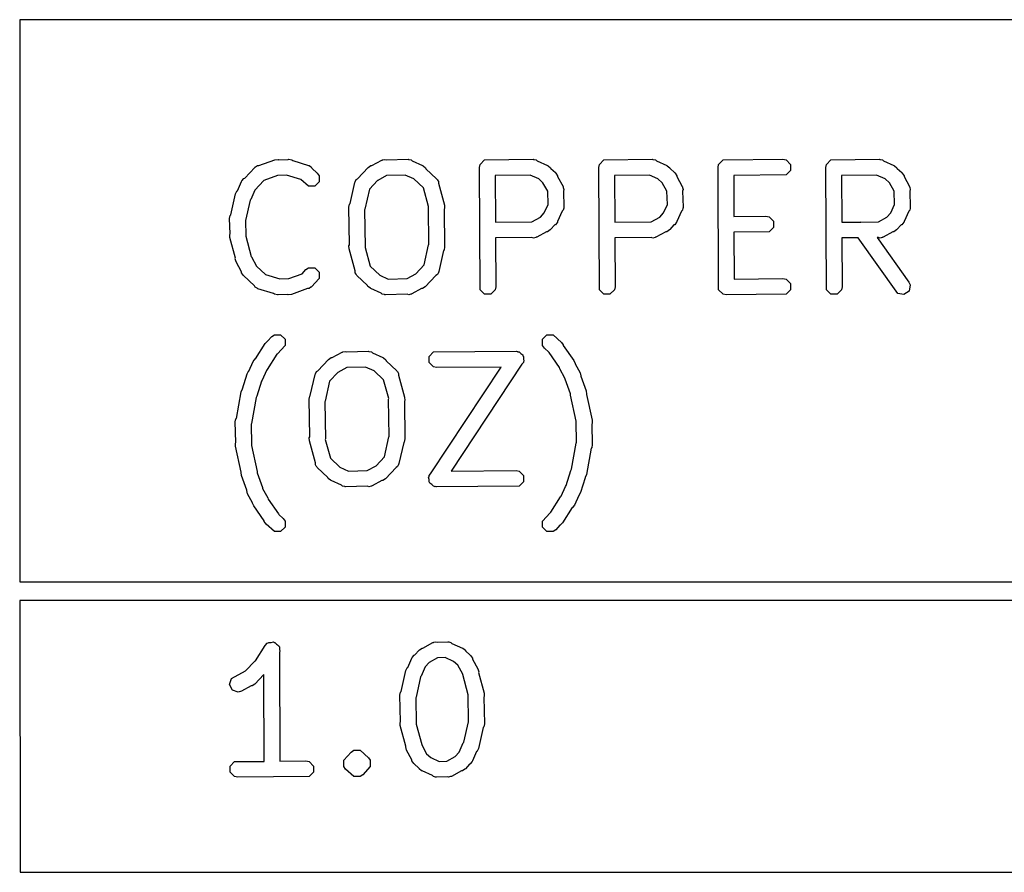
# Model space of a CAD drawing. Extents: x 138 to 258, y -115 to -93.
# Tile 26 of 44: x 179 to 185, y -109 to -103. Entities that reach past the tile are written whole.
import ezdxf

# ---------------------------------------------------------------- set-up
doc = ezdxf.new("R2010")
doc.units = 0
doc.layers.add('BLACK', color=7, linetype='CONTINUOUS')

msp = doc.modelspace()

# ---------------------------------------------------------------- linework, layer by layer
at = {"layer": 'BLACK', "linetype": 'CONTINUOUS'}
for p, q in [((191.936603, -103.161291), (178.722303, -103.162096)), ((178.722303, -103.162096), (178.723859, -106.849178)), ((180.269276, -104.126572), (180.281397, -104.118474)), ((180.281397, -104.118474), (180.291386, -104.118473)), ((180.291386, -104.118473), (180.396702, -104.079897)), ((180.396702, -104.079897), (180.417351, -104.077294)), ((180.417351, -104.077294), (180.422677, -104.079957)), ((180.422677, -104.079957), (180.484235, -104.077324)), ((180.484235, -104.077324), (180.484296, -104.077294)), ((180.484296, -104.077294), (180.484376, -104.077318)), ((180.484376, -104.077318), (180.488077, -104.07716)), ((180.488077, -104.07716), (180.508489, -104.08122)), ((180.508489, -104.08122), (180.51329, -104.086021)), ((180.51329, -104.086021), (180.616704, -104.11715)), ((180.616704, -104.11715), (180.619026, -104.118473)), ((180.619026, -104.118473), (180.62025, -104.118474)), ((180.62025, -104.118474), (180.622397, -104.120395)), ((180.622397, -104.120395), (180.634785, -104.127457)), ((181.00916, -104.130036), (181.026464, -104.118473)), ((181.026464, -104.118473), (181.032642, -104.118473)), ((181.032642, -104.118473), (181.09753, -104.082791)), ((181.09753, -104.082791), (181.100106, -104.082085)), ((181.100106, -104.082085), (181.100972, -104.08122)), ((181.100972, -104.08122), (181.103486, -104.081159)), ((181.103486, -104.081159), (181.117603, -104.077294)), ((181.117603, -104.077294), (181.127474, -104.080584)), ((181.127474, -104.080584), (181.270397, -104.07716)), ((181.270397, -104.07716), (181.273016, -104.077681)), ((181.273016, -104.077681), (181.274178, -104.077294)), ((181.274178, -104.077294), (181.276619, -104.078397)), ((181.276619, -104.078397), (181.290809, -104.08122)), ((181.290809, -104.08122), (181.297362, -104.087773)), ((181.297362, -104.087773), (181.365282, -104.118473)), ((181.365282, -104.118473), (181.365317, -104.118473)), ((181.365317, -104.118473), (181.365349, -104.118503)), ((181.365349, -104.118503), (181.368758, -104.120044)), ((181.368758, -104.120044), (181.385199, -104.132804)), ((181.738603, -104.1305), (181.742663, -104.110088)), ((181.742663, -104.110088), (181.771531, -104.08122)), ((181.771531, -104.08122), (182.08997, -104.07716)), ((182.08997, -104.07716), (182.092589, -104.077681)), ((182.092589, -104.077681), (182.093751, -104.077294)), ((182.093751, -104.077294), (182.096192, -104.078397)), ((182.096192, -104.078397), (182.110382, -104.08122)), ((182.110382, -104.08122), (182.116935, -104.087773)), ((182.116935, -104.087773), (182.184857, -104.118473)), ((182.184857, -104.118473), (182.18489, -104.118474)), ((182.18489, -104.118474), (182.184923, -104.118503)), ((182.184923, -104.118503), (182.188331, -104.120044)), ((182.188331, -104.120044), (182.204772, -104.132804)), ((182.520923, -104.1305), (182.524983, -104.110088)), ((182.524983, -104.110088), (182.553851, -104.08122)), ((182.553851, -104.08122), (182.87229, -104.07716)), ((182.87229, -104.07716), (182.874909, -104.077681)), ((182.874909, -104.077681), (182.876071, -104.077294)), ((182.876071, -104.077294), (182.878512, -104.078397)), ((182.878512, -104.078397), (182.892702, -104.08122)), ((182.892702, -104.08122), (182.899255, -104.087773)), ((182.899255, -104.087773), (182.967177, -104.118473)), ((182.967177, -104.118473), (182.96721, -104.118474)), ((182.96721, -104.118474), (182.967243, -104.118503)), ((182.967243, -104.118503), (182.970651, -104.120044)), ((182.970651, -104.120044), (182.987092, -104.132804)), ((183.303243, -104.1305), (183.307303, -104.110088)), ((183.307303, -104.110088), (183.336171, -104.08122)), ((183.336171, -104.08122), (183.729117, -104.07716)), ((183.729117, -104.07716), (183.749529, -104.08122)), ((183.749529, -104.08122), (183.778397, -104.110088)), ((183.778397, -104.110088), (183.778397, -104.150912)), ((184.011056, -104.1305), (184.015116, -104.110088)), ((184.015116, -104.110088), (184.043984, -104.08122)), ((184.043984, -104.08122), (184.362423, -104.07716)), ((184.362423, -104.07716), (184.365042, -104.077681)), ((184.365042, -104.077681), (184.366204, -104.077294)), ((184.366204, -104.077294), (184.368645, -104.078397)), ((184.368645, -104.078397), (184.382835, -104.08122)), ((184.382835, -104.08122), (184.389388, -104.087773)), ((184.389388, -104.087773), (184.45731, -104.118473)), ((184.45731, -104.118473), (184.457343, -104.118474)), ((184.457343, -104.118474), (184.457376, -104.118503)), ((184.457376, -104.118503), (184.460784, -104.120044)), ((184.460784, -104.120044), (184.477225, -104.132804)), ((180.198622, -104.199875), (180.264093, -104.130036)), ((180.264093, -104.130036), (180.266314, -104.128551)), ((180.266314, -104.128551), (180.266862, -104.127457)), ((180.266862, -104.127457), (180.269276, -104.126572)), ((180.41314, -104.183754), (180.324938, -104.216062)), ((180.41357, -104.18384), (180.41314, -104.183754)), ((180.471999, -104.18134), (180.41357, -104.18384)), ((180.567167, -104.209986), (180.471999, -104.18134)), ((180.634785, -104.127457), (180.638424, -104.134736)), ((180.638424, -104.134736), (180.674807, -104.16729)), ((180.674807, -104.16729), (180.68637, -104.184595)), ((180.68637, -104.184595), (180.686369, -104.22542)), ((180.939135, -104.20473), (181.00916, -104.130036)), ((181.128547, -104.183668), (181.070731, -104.215462)), ((181.252072, -104.180708), (181.128547, -104.183668)), ((181.307495, -104.205759), (181.252072, -104.180708)), ((181.385199, -104.132804), (181.387287, -104.13907)), ((181.387287, -104.13907), (181.457127, -104.204543)), ((181.742663, -104.933232), (181.738603, -104.1305)), ((182.07071, -104.180285), (181.841592, -104.183206)), ((181.841592, -104.183206), (181.843144, -104.490093)), ((182.127096, -104.205772), (182.07071, -104.180285)), ((182.204772, -104.132804), (182.206415, -104.137734)), ((182.206415, -104.137734), (182.236496, -104.16465)), ((182.236496, -104.16465), (182.236679, -104.164711)), ((182.236679, -104.164711), (182.236789, -104.164912)), ((182.236789, -104.164912), (182.239447, -104.16729)), ((182.239447, -104.16729), (182.25101, -104.184595)), ((182.25101, -104.184595), (182.251009, -104.190771)), ((182.524983, -104.933232), (182.520923, -104.1305)), ((182.85303, -104.180285), (182.623912, -104.183206)), ((182.623912, -104.183206), (182.625464, -104.490093)), ((182.909416, -104.205772), (182.85303, -104.180285)), ((182.987092, -104.132804), (182.988735, -104.137734)), ((182.988735, -104.137734), (183.018816, -104.16465)), ((183.018816, -104.16465), (183.018999, -104.164711)), ((183.018999, -104.164711), (183.019109, -104.164912)), ((183.019109, -104.164912), (183.021767, -104.16729)), ((183.021767, -104.16729), (183.03333, -104.184595)), ((183.03333, -104.184595), (183.033329, -104.190771)), ((183.307303, -104.933232), (183.303243, -104.1305)), ((183.749529, -104.17978), (183.406233, -104.183327)), ((183.406233, -104.183327), (183.407595, -104.452721)), ((183.778397, -104.150912), (183.749529, -104.17978)), ((184.015116, -104.933232), (184.011056, -104.1305)), ((184.343163, -104.180285), (184.114045, -104.183206)), ((184.114045, -104.183206), (184.115597, -104.490093)), ((184.399549, -104.205772), (184.343163, -104.180285)), ((184.477225, -104.132804), (184.478868, -104.137734)), ((184.478868, -104.137734), (184.508949, -104.16465)), ((184.508949, -104.16465), (184.509132, -104.164711)), ((184.509132, -104.164711), (184.509242, -104.164912)), ((184.509242, -104.164912), (184.5119, -104.16729)), ((184.5119, -104.16729), (184.523463, -104.184595)), ((184.523463, -104.184595), (184.523462, -104.190771)), ((180.150342, -104.283121), (180.178024, -104.221882)), ((180.178024, -104.221848), (180.178054, -104.221815)), ((180.178024, -104.221882), (180.178024, -104.221848)), ((180.178054, -104.221815), (180.179596, -104.218405)), ((180.179596, -104.218405), (180.192356, -104.201964)), ((180.192356, -104.201964), (180.198622, -104.199875)), ((180.324938, -104.216062), (180.26531, -104.279667)), ((180.616676, -104.254286), (180.567167, -104.209986)), ((180.686369, -104.22542), (180.657502, -104.254287)), ((180.889567, -104.36713), (180.920623, -104.229323)), ((180.920623, -104.229323), (180.92309, -104.2241)), ((180.92309, -104.221847), (180.925235, -104.219558)), ((180.92309, -104.2241), (180.92309, -104.221847)), ((180.925235, -104.219558), (180.929512, -104.210505)), ((180.929512, -104.210505), (180.939135, -104.20473)), ((181.070511, -104.215522), (181.01637, -104.273273)), ((181.070731, -104.215462), (181.070511, -104.215522)), ((181.370243, -104.264583), (181.307495, -104.205759)), ((181.457127, -104.204543), (181.460336, -104.209346)), ((181.460336, -104.209346), (181.462268, -104.210505)), ((181.462268, -104.210505), (181.463076, -104.213446)), ((181.463076, -104.213446), (181.46869, -104.221847)), ((181.46869, -104.221847), (181.468689, -104.233861)), ((181.468689, -104.233861), (181.508411, -104.378336)), ((182.155106, -104.230834), (182.127096, -104.205772)), ((182.185865, -104.28677), (182.155106, -104.230834)), ((182.251009, -104.190771), (182.286692, -104.255658)), ((182.937426, -104.230834), (182.909416, -104.205772)), ((182.968185, -104.28677), (182.937426, -104.230834)), ((183.033329, -104.190771), (183.069012, -104.255658)), ((184.427559, -104.230834), (184.399549, -104.205772)), ((184.458318, -104.28677), (184.427559, -104.230834)), ((184.523462, -104.190771), (184.559145, -104.255658)), ((180.107247, -104.441637), (180.138303, -104.30383)), ((180.138303, -104.30383), (180.147192, -104.285012)), ((180.147192, -104.285012), (180.150342, -104.283121)), ((180.26531, -104.279667), (180.237759, -104.340622)), ((180.657502, -104.254287), (180.616676, -104.254286)), ((181.01637, -104.273273), (180.986864, -104.40421)), ((181.404059, -104.387576), (181.370243, -104.264583)), ((182.188529, -104.37349), (182.185865, -104.28677)), ((182.286692, -104.255658), (182.287397, -104.258235)), ((182.287397, -104.258235), (182.288263, -104.259101)), ((182.288263, -104.259101), (182.288342, -104.261684)), ((182.288342, -104.261684), (182.292189, -104.275731)), ((182.292189, -104.275731), (182.289062, -104.285112)), ((182.289062, -104.285112), (182.292323, -104.391273)), ((182.970849, -104.37349), (182.968185, -104.28677)), ((183.069012, -104.255658), (183.069717, -104.258235)), ((183.069717, -104.258235), (183.070583, -104.259101)), ((183.070583, -104.259101), (183.070662, -104.261684)), ((183.070662, -104.261684), (183.074509, -104.275731)), ((183.074509, -104.275731), (183.071382, -104.285112)), ((183.071382, -104.285112), (183.074643, -104.391273)), ((184.460982, -104.37349), (184.458318, -104.28677)), ((184.559145, -104.255658), (184.55985, -104.258235)), ((184.55985, -104.258235), (184.560716, -104.259101)), ((184.560716, -104.259101), (184.560795, -104.261684)), ((184.560795, -104.261684), (184.564642, -104.275731)), ((184.564642, -104.275731), (184.561515, -104.285112)), ((184.561515, -104.285112), (184.564776, -104.391273)), ((180.234807, -104.344425), (180.204544, -104.478717)), ((180.237759, -104.340622), (180.234807, -104.344425)), ((180.881777, -104.391273), (180.885837, -104.370861)), ((180.885837, -104.370861), (180.889567, -104.36713)), ((181.508411, -104.378336), (181.509423, -104.399123)), ((182.163709, -104.428401), (182.188529, -104.37349)), ((182.946029, -104.428401), (182.970849, -104.37349)), ((184.436162, -104.428401), (184.460982, -104.37349)), ((180.103517, -104.445368), (180.107247, -104.441637)), ((180.885356, -104.639198), (180.881777, -104.391273)), ((180.986864, -104.40421), (180.984937, -104.408288)), ((180.984937, -104.408288), (180.988457, -104.652047)), ((181.403324, -104.391273), (181.404059, -104.387576)), ((181.406843, -104.635031), (181.403324, -104.391273)), ((181.509423, -104.399123), (181.506424, -104.404121)), ((181.506424, -104.404121), (181.510004, -104.652047)), ((182.138649, -104.456409), (182.163709, -104.428401)), ((182.281709, -104.418238), (182.25101, -104.486158)), ((182.288263, -104.411685), (182.281709, -104.418238)), ((182.291085, -104.397495), (182.288263, -104.411685)), ((182.292189, -104.395054), (182.291085, -104.397495)), ((182.292323, -104.391273), (182.291801, -104.393892)), ((182.291801, -104.393892), (182.292189, -104.395054)), ((182.920969, -104.456409), (182.946029, -104.428401)), ((183.064029, -104.418238), (183.03333, -104.486158)), ((183.070583, -104.411685), (183.064029, -104.418238)), ((183.073405, -104.397495), (183.070583, -104.411685)), ((183.074509, -104.395054), (183.073405, -104.397495)), ((183.074643, -104.391273), (183.074121, -104.393892)), ((183.074121, -104.393892), (183.074509, -104.395054)), ((184.411102, -104.456409), (184.436162, -104.428401)), ((184.554162, -104.418238), (184.523463, -104.486158)), ((184.560716, -104.411685), (184.554162, -104.418238)), ((184.563538, -104.397495), (184.560716, -104.411685)), ((184.564642, -104.395054), (184.563538, -104.397495)), ((184.564776, -104.391273), (184.564254, -104.393892)), ((184.564254, -104.393892), (184.564642, -104.395054)), ((180.099457, -104.46578), (180.103517, -104.445368)), ((180.102521, -104.56555), (180.099457, -104.46578)), ((180.204544, -104.478717), (180.203189, -104.481584)), ((180.203189, -104.481584), (180.206137, -104.57754)), ((181.843144, -104.490093), (182.082954, -104.487036)), ((182.082954, -104.487036), (182.138649, -104.456409)), ((182.231748, -104.507719), (182.204833, -104.5378)), ((182.236679, -104.506076), (182.231748, -104.507719)), ((182.249439, -104.489634), (182.236679, -104.506076)), ((182.250978, -104.486228), (182.249439, -104.489634)), ((182.25101, -104.486193), (182.250978, -104.486228)), ((182.25101, -104.486158), (182.25101, -104.486193)), ((182.625464, -104.490093), (182.865274, -104.487036)), ((182.865274, -104.487036), (182.920969, -104.456409)), ((183.014068, -104.507719), (182.987153, -104.5378)), ((183.018999, -104.506076), (183.014068, -104.507719)), ((183.031759, -104.489634), (183.018999, -104.506076)), ((183.033298, -104.486228), (183.031759, -104.489634)), ((183.03333, -104.486193), (183.033298, -104.486228)), ((183.03333, -104.486158), (183.03333, -104.486193)), ((183.407595, -104.452721), (183.617357, -104.449693)), ((183.617357, -104.449693), (183.637769, -104.453753)), ((183.637769, -104.453753), (183.666637, -104.482621)), ((183.666637, -104.482621), (183.666637, -104.523445)), ((184.115597, -104.490093), (184.238675, -104.488524)), ((184.238675, -104.488524), (184.239125, -104.48821)), ((184.239125, -104.48821), (184.240758, -104.488498)), ((184.240758, -104.488498), (184.355407, -104.487036)), ((184.355407, -104.487036), (184.411102, -104.456409)), ((184.504201, -104.507719), (184.477286, -104.5378)), ((184.509132, -104.506076), (184.504201, -104.507719)), ((184.521892, -104.489634), (184.509132, -104.506076)), ((184.523431, -104.486228), (184.521892, -104.489634)), ((184.523463, -104.486193), (184.523431, -104.486228)), ((184.523463, -104.486158), (184.523463, -104.486193)), ((180.100038, -104.56969), (180.102521, -104.56555)), ((180.10105, -104.590477), (180.100038, -104.56969)), ((182.178711, -104.552313), (182.113825, -104.587996)), ((182.18489, -104.552313), (182.178711, -104.552313)), ((182.202194, -104.54075), (182.18489, -104.552313)), ((182.204573, -104.53809), (182.202194, -104.54075)), ((182.204773, -104.537981), (182.204573, -104.53809)), ((182.204833, -104.5378), (182.204773, -104.537981)), ((182.961031, -104.552313), (182.896145, -104.587996)), ((182.96721, -104.552313), (182.961031, -104.552313)), ((182.984514, -104.54075), (182.96721, -104.552313)), ((182.986893, -104.53809), (182.984514, -104.54075)), ((182.987093, -104.537981), (182.986893, -104.53809)), ((182.987153, -104.5378), (182.987093, -104.537981)), ((183.637769, -104.552313), (183.408116, -104.555628)), ((183.408116, -104.555628), (183.409669, -104.86278)), ((183.666637, -104.523445), (183.637769, -104.552313)), ((184.451164, -104.552313), (184.386278, -104.587996)), ((184.457343, -104.552313), (184.451164, -104.552313)), ((184.474647, -104.54075), (184.457343, -104.552313)), ((184.477026, -104.53809), (184.474647, -104.54075)), ((184.477226, -104.537981), (184.477026, -104.53809)), ((184.477286, -104.5378), (184.477226, -104.537981)), ((180.1383, -104.725966), (180.10105, -104.590477)), ((180.206137, -104.57754), (180.205401, -104.581236)), ((180.205401, -104.581236), (180.241797, -104.713616)), ((181.404917, -104.63911), (181.406843, -104.635031)), ((182.08302, -104.589915), (181.843665, -104.592967)), ((181.843665, -104.592967), (181.845283, -104.91282)), ((182.093752, -104.593493), (182.08302, -104.589915)), ((182.107976, -104.589597), (182.093752, -104.593493)), ((182.110382, -104.589567), (182.107976, -104.589597)), ((182.111247, -104.588701), (182.110382, -104.589567)), ((182.113825, -104.587996), (182.111247, -104.588701)), ((182.86534, -104.589915), (182.625985, -104.592967)), ((182.625985, -104.592967), (182.627603, -104.91282)), ((182.876072, -104.593493), (182.86534, -104.589915)), ((182.890296, -104.589597), (182.876072, -104.593493)), ((182.892702, -104.589567), (182.890296, -104.589597)), ((182.893567, -104.588701), (182.892702, -104.589567)), ((182.896145, -104.587996), (182.893567, -104.588701)), ((184.221752, -104.59162), (184.116118, -104.592967)), ((184.116118, -104.592967), (184.117736, -104.91282)), ((184.48277, -104.957802), (184.221752, -104.59162)), ((184.355473, -104.589915), (184.346847, -104.590025)), ((184.346847, -104.590025), (184.555134, -104.882231)), ((184.366205, -104.593493), (184.355473, -104.589915)), ((184.380429, -104.589597), (184.366205, -104.593493)), ((184.382835, -104.589567), (184.380429, -104.589597)), ((184.3837, -104.588701), (184.382835, -104.589567)), ((184.386278, -104.587996), (184.3837, -104.588701)), ((180.882358, -104.644197), (180.885356, -104.639198)), ((180.88337, -104.664984), (180.882358, -104.644197)), ((180.92309, -104.809456), (180.88337, -104.664984)), ((180.988457, -104.652047), (180.987721, -104.655743)), ((180.987721, -104.655743), (181.021535, -104.778735)), ((181.375409, -104.770045), (181.404917, -104.63911)), ((181.502213, -104.676189), (181.471157, -104.813997)), ((181.505944, -104.672459), (181.502213, -104.676189)), ((181.510004, -104.652047), (181.505944, -104.672459)), ((180.136844, -104.730335), (180.1383, -104.725966)), ((180.142341, -104.750408), (180.136844, -104.730335)), ((180.178024, -104.815294), (180.142341, -104.750408)), ((180.241797, -104.713616), (180.241967, -104.717113)), ((180.241967, -104.717113), (180.275013, -104.777206)), ((180.178024, -104.821472), (180.178024, -104.815294)), ((180.189587, -104.838777), (180.178024, -104.821472)), ((180.275013, -104.777206), (180.275073, -104.777425)), ((180.275073, -104.777425), (180.334817, -104.833434)), ((180.488506, -104.859565), (180.574937, -104.827905)), ((180.574937, -104.827905), (180.599372, -104.800597)), ((180.599372, -104.800597), (180.616676, -104.789034)), ((180.616676, -104.789034), (180.657502, -104.789033)), ((180.657502, -104.789033), (180.686369, -104.8179)), ((180.686369, -104.8179), (180.68637, -104.858725)), ((180.92309, -104.821473), (180.92309, -104.809456)), ((180.928703, -104.829873), (180.92309, -104.821473)), ((180.929512, -104.832815), (180.928703, -104.829873)), ((181.021535, -104.778735), (181.084285, -104.83756)), ((181.263232, -104.859651), (181.32105, -104.827858)), ((181.32105, -104.827858), (181.32127, -104.827797)), ((181.32127, -104.827797), (181.375409, -104.770045)), ((181.466544, -104.823761), (181.462268, -104.832815)), ((181.46869, -104.821473), (181.466544, -104.823761)), ((181.471157, -104.813997), (181.468689, -104.819219)), ((181.468689, -104.819219), (181.46869, -104.821473)), ((180.262491, -104.907123), (180.189587, -104.838777)), ((180.334817, -104.833434), (180.429647, -104.861979)), ((180.429647, -104.861979), (180.488077, -104.85948)), ((180.488077, -104.85948), (180.488506, -104.859565)), ((180.68637, -104.858725), (180.637555, -104.913284)), ((180.931443, -104.833973), (180.929512, -104.832815)), ((180.934653, -104.838777), (180.931443, -104.833973)), ((181.004491, -104.904248), (180.934653, -104.838777)), ((181.084285, -104.83756), (181.139708, -104.862611)), ((181.139708, -104.862611), (181.263232, -104.859651)), ((181.452644, -104.838588), (181.382621, -104.913284)), ((181.462268, -104.832815), (181.452644, -104.838588)), ((183.409669, -104.86278), (183.729117, -104.85948)), ((183.729117, -104.85948), (183.749529, -104.86354)), ((183.749529, -104.86354), (183.778397, -104.892408)), ((183.778397, -104.892408), (183.778397, -104.933232)), ((184.555134, -104.882231), (184.563513, -104.901282)), ((180.266862, -104.915863), (180.262491, -104.907123)), ((180.279498, -104.923066), (180.266862, -104.915863)), ((180.281397, -104.924846), (180.279498, -104.923066)), ((180.28262, -104.924846), (180.281397, -104.924846)), ((180.284943, -104.92617), (180.28262, -104.924846)), ((180.388356, -104.957298), (180.284943, -104.92617)), ((180.393158, -104.9621), (180.388356, -104.957298)), ((180.61026, -104.924846), (180.504944, -104.963423)), ((180.62025, -104.924846), (180.61026, -104.924846)), ((180.632372, -104.916746), (180.62025, -104.924846)), ((180.634785, -104.915863), (180.632372, -104.916746)), ((180.635331, -104.914769), (180.634785, -104.915863)), ((180.637555, -104.913284), (180.635331, -104.914769)), ((181.006581, -104.910516), (181.004491, -104.904248)), ((181.023023, -104.923276), (181.006581, -104.910516)), ((181.026431, -104.924816), (181.023023, -104.923276)), ((181.026464, -104.924847), (181.026431, -104.924816)), ((181.026499, -104.924847), (181.026464, -104.924847)), ((181.094418, -104.955546), (181.026499, -104.924847)), ((181.100972, -104.9621), (181.094418, -104.955546)), ((181.359138, -104.924847), (181.294251, -104.960529)), ((181.365317, -104.924847), (181.359138, -104.924847)), ((181.382621, -104.913284), (181.365317, -104.924847)), ((181.771531, -104.9621), (181.742663, -104.933232)), ((181.841223, -104.933232), (181.812355, -104.9621)), ((181.845283, -104.91282), (181.841223, -104.933232)), ((182.553851, -104.9621), (182.524983, -104.933232)), ((182.623543, -104.933232), (182.594675, -104.9621)), ((182.627603, -104.91282), (182.623543, -104.933232)), ((183.336171, -104.9621), (183.307303, -104.933232)), ((183.778397, -104.933232), (183.749529, -104.9621)), ((184.043984, -104.9621), (184.015116, -104.933232)), ((184.113676, -104.933232), (184.084808, -104.9621)), ((184.117736, -104.91282), (184.113676, -104.933232)), ((184.522974, -104.964897), (184.48277, -104.957802)), ((184.556418, -104.941486), (184.522974, -104.964897)), ((184.563513, -104.901282), (184.556418, -104.941486)), ((180.41357, -104.96616), (180.393158, -104.9621)), ((180.41727, -104.966001), (180.41357, -104.96616)), ((180.417351, -104.966026), (180.41727, -104.966001)), ((180.417411, -104.965995), (180.417351, -104.966026)), ((180.478969, -104.963362), (180.417411, -104.965995)), ((180.484296, -104.966026), (180.478969, -104.963362)), ((180.504944, -104.963423), (180.484296, -104.966026)), ((181.115161, -104.964922), (181.100972, -104.9621)), ((181.117603, -104.966026), (181.115161, -104.964922)), ((181.118764, -104.965638), (181.117603, -104.966026)), ((181.121384, -104.96616), (181.118764, -104.965638)), ((181.264305, -104.962735), (181.121384, -104.96616)), ((181.274178, -104.966026), (181.264305, -104.962735)), ((181.288294, -104.96216), (181.274178, -104.966026)), ((181.290809, -104.9621), (181.288294, -104.96216)), ((181.291674, -104.961234), (181.290809, -104.9621)), ((181.294251, -104.960529), (181.291674, -104.961234)), ((181.812355, -104.9621), (181.771531, -104.9621)), ((182.594675, -104.9621), (182.553851, -104.9621)), ((183.356583, -104.96616), (183.336171, -104.9621)), ((183.749529, -104.9621), (183.356583, -104.96616)), ((184.084808, -104.9621), (184.043984, -104.9621)), ((180.331936, -105.285896), (180.346636, -105.271164)), ((180.346636, -105.271164), (180.348818, -105.270727)), ((180.348818, -105.270727), (180.375853, -105.240514)), ((180.375853, -105.240514), (180.393157, -105.228951)), ((180.393157, -105.228951), (180.433983, -105.228951)), ((180.433983, -105.228951), (180.46285, -105.257818)), ((180.46285, -105.257818), (180.46285, -105.298644)), ((182.152451, -105.257818), (182.181318, -105.228951)), ((182.152451, -105.298644), (182.152451, -105.257818)), ((182.181318, -105.228951), (182.222144, -105.228951)), ((182.222144, -105.228951), (182.276701, -105.277767)), ((182.276701, -105.277767), (182.288264, -105.295071)), ((180.268721, -105.386328), (180.331936, -105.285896)), ((180.46285, -105.298644), (180.414034, -105.353201)), ((180.771869, -105.377964), (180.836757, -105.342282)), ((180.836757, -105.342282), (180.839333, -105.341576)), ((180.839333, -105.341576), (180.840199, -105.340711)), ((180.840199, -105.340711), (180.842713, -105.34065)), ((180.842713, -105.34065), (180.85683, -105.336785)), ((180.85683, -105.336785), (180.866701, -105.340075)), ((180.866701, -105.340075), (181.009624, -105.336651)), ((181.009624, -105.336651), (181.012243, -105.337172)), ((181.012243, -105.337172), (181.013405, -105.336785)), ((181.013405, -105.336785), (181.015846, -105.337888)), ((181.015846, -105.337888), (181.030036, -105.340711)), ((181.030036, -105.340711), (181.036589, -105.347264)), ((181.036589, -105.347264), (181.104509, -105.377964)), ((181.407384, -105.369579), (181.436252, -105.340711)), ((181.436252, -105.340711), (181.97821, -105.336651)), ((181.97821, -105.336651), (181.985942, -105.338188)), ((181.985942, -105.338188), (181.988562, -105.337665)), ((181.988562, -105.337665), (181.990796, -105.339154)), ((181.990796, -105.339154), (181.998622, -105.340711)), ((181.998622, -105.340711), (182.009604, -105.351693)), ((182.164014, -105.315948), (182.152451, -105.298644)), ((182.193452, -105.342288), (182.164014, -105.315948)), ((182.194602, -105.345072), (182.193452, -105.342288)), ((182.2635, -105.442765), (182.194602, -105.345072)), ((182.288264, -105.295071), (182.288264, -105.298955)), ((182.288264, -105.298955), (182.357873, -105.397656)), ((180.225782, -105.466042), (180.254101, -105.40339)), ((180.254101, -105.40339), (180.266861, -105.386949)), ((180.266861, -105.386949), (180.268721, -105.386328)), ((180.40952, -105.356216), (180.346192, -105.456832)), ((180.414034, -105.353201), (180.40952, -105.356216)), ((180.678362, -105.464221), (180.748387, -105.389527)), ((180.748387, -105.389527), (180.765691, -105.377964)), ((180.765691, -105.377964), (180.771869, -105.377964)), ((181.104509, -105.377964), (181.104544, -105.377964)), ((181.104544, -105.377964), (181.104576, -105.377994)), ((181.104576, -105.377994), (181.107985, -105.379535)), ((181.107985, -105.379535), (181.124426, -105.392295)), ((181.124426, -105.392295), (181.126514, -105.398561)), ((181.126514, -105.398561), (181.196354, -105.464034)), ((181.407384, -105.410403), (181.407384, -105.369579)), ((181.436252, -105.439271), (181.407384, -105.410403)), ((182.009604, -105.351693), (182.022529, -105.36031)), ((182.02749, -105.410403), (182.016885, -105.421007)), ((182.022529, -105.36031), (182.023606, -105.365695)), ((182.023606, -105.365695), (182.02749, -105.369579)), ((182.02749, -105.369579), (182.02749, -105.385113)), ((182.02749, -105.385113), (182.030536, -105.400343)), ((182.030536, -105.400343), (182.02749, -105.404954)), ((182.02749, -105.404954), (182.02749, -105.410403)), ((182.357873, -105.397656), (182.365817, -105.416892)), ((180.213954, -105.484884), (180.224261, -105.466803)), ((180.224261, -105.466803), (180.225782, -105.466042)), ((180.340999, -105.462035), (180.312266, -105.525605)), ((180.346192, -105.456832), (180.340999, -105.462035)), ((180.664462, -105.479049), (180.668739, -105.469996)), ((180.668739, -105.469996), (180.678362, -105.464221)), ((180.809738, -105.475013), (180.755597, -105.532764)), ((180.809958, -105.474953), (180.809738, -105.475013)), ((180.867774, -105.443159), (180.809958, -105.474953)), ((180.991299, -105.440199), (180.867774, -105.443159)), ((181.046722, -105.46525), (180.991299, -105.440199)), ((181.10947, -105.524074), (181.046722, -105.46525)), ((181.196354, -105.464034), (181.199563, -105.468837)), ((181.199563, -105.468837), (181.201495, -105.469996)), ((181.201495, -105.469996), (181.202303, -105.472937)), ((181.202303, -105.472937), (181.207917, -105.481338)), ((181.417988, -106.141294), (181.881148, -105.440151)), ((181.456664, -105.443331), (181.436252, -105.439271)), ((181.881148, -105.440151), (181.456664, -105.443331)), ((182.016885, -105.421007), (181.553725, -106.12215)), ((182.265782, -105.451098), (182.2635, -105.442765)), ((182.299316, -105.51208), (182.265782, -105.451098)), ((182.365817, -105.416892), (182.365574, -105.418106)), ((182.365574, -105.418106), (182.398453, -105.477897)), ((180.184467, -105.582841), (180.213954, -105.484884)), ((180.307656, -105.531544), (180.277907, -105.630378)), ((180.312266, -105.525605), (180.307656, -105.531544)), ((180.628794, -105.626621), (180.65985, -105.488814)), ((180.65985, -105.488814), (180.662317, -105.483591)), ((180.662317, -105.481338), (180.664462, -105.479049)), ((180.662317, -105.483591), (180.662317, -105.481338)), ((180.755597, -105.532764), (180.726091, -105.663701)), ((181.143286, -105.647067), (181.10947, -105.524074)), ((181.207917, -105.481338), (181.207916, -105.493352)), ((181.207916, -105.493352), (181.247638, -105.637827)), ((182.300141, -105.518618), (182.299316, -105.51208)), ((182.335684, -105.615652), (182.300141, -105.518618)), ((182.398453, -105.477897), (182.40395, -105.49797)), ((182.40395, -105.49797), (182.403238, -105.500104)), ((182.403238, -105.500104), (182.4386, -105.596643)), ((180.143808, -105.776327), (180.175, -105.60305)), ((180.175, -105.60305), (180.182984, -105.583831)), ((180.182984, -105.583831), (180.184467, -105.582841)), ((182.4386, -105.596643), (182.441203, -105.617292)), ((180.273264, -105.638522), (180.242354, -105.810239)), ((180.277907, -105.630378), (180.273264, -105.638522)), ((180.621004, -105.650764), (180.625064, -105.630352)), ((180.624583, -105.898689), (180.621004, -105.650764)), ((180.625064, -105.630352), (180.628794, -105.626621)), ((180.726091, -105.663701), (180.724164, -105.667779)), ((180.724164, -105.667779), (180.727684, -105.911538)), ((181.142551, -105.650764), (181.143286, -105.647067)), ((181.14607, -105.894522), (181.142551, -105.650764)), ((181.24865, -105.658614), (181.245651, -105.663612)), ((181.245651, -105.663612), (181.249231, -105.911538)), ((181.247638, -105.637827), (181.24865, -105.658614)), ((182.335693, -105.623972), (182.335684, -105.615652)), ((182.37309, -105.793845), (182.335693, -105.623972)), ((182.441203, -105.617292), (182.440147, -105.619401)), ((182.440147, -105.619401), (182.477555, -105.789317)), ((180.13671, -105.799778), (180.14077, -105.779366)), ((180.139952, -105.935096), (180.13671, -105.799778)), ((180.14077, -105.779366), (180.143808, -105.776327)), ((182.371911, -105.799778), (182.37309, -105.793845)), ((182.375106, -105.933131), (182.371911, -105.799778)), ((182.477555, -105.789317), (182.477577, -105.810129)), ((180.242354, -105.810239), (180.240194, -105.815437)), ((180.240194, -105.815437), (180.24339, -105.948791)), ((182.477577, -105.810129), (182.475348, -105.813472)), ((182.475348, -105.813472), (182.478591, -105.948791)), ((180.621585, -105.903688), (180.624583, -105.898689)), ((180.622597, -105.924475), (180.621585, -105.903688)), ((180.662317, -106.068947), (180.622597, -105.924475)), ((180.727684, -105.911538), (180.726948, -105.915234)), ((180.726948, -105.915234), (180.760762, -106.038226)), ((181.114636, -106.029536), (181.144144, -105.898601)), ((181.144144, -105.898601), (181.14607, -105.894522)), ((181.249231, -105.911538), (181.245171, -105.93195)), ((180.137724, -105.93844), (180.139952, -105.935096)), ((180.137746, -105.959252), (180.137724, -105.93844)), ((180.175153, -106.129167), (180.137746, -105.959252)), ((180.24339, -105.948791), (180.24221, -105.954723)), ((180.24221, -105.954723), (180.279608, -106.124597)), ((181.24144, -105.93568), (181.210384, -106.073488)), ((181.245171, -105.93195), (181.24144, -105.93568)), ((182.342036, -106.110046), (182.372947, -105.93833)), ((182.372947, -105.93833), (182.375106, -105.933131)), ((182.471492, -105.972241), (182.440301, -106.145519)), ((182.474531, -105.969203), (182.471492, -105.972241)), ((182.478591, -105.948791), (182.474531, -105.969203)), ((180.760762, -106.038226), (180.823512, -106.097051)), ((181.060497, -106.087288), (181.114636, -106.029536)), ((180.662317, -106.080964), (180.662317, -106.068947)), ((180.66793, -106.089364), (180.662317, -106.080964)), ((180.668739, -106.092306), (180.66793, -106.089364)), ((180.67067, -106.093464), (180.668739, -106.092306)), ((180.67388, -106.098268), (180.67067, -106.093464)), ((180.743718, -106.163739), (180.67388, -106.098268)), ((180.823512, -106.097051), (180.878935, -106.122102)), ((180.878935, -106.122102), (181.002459, -106.119142)), ((181.002459, -106.119142), (181.060277, -106.087349)), ((181.060277, -106.087349), (181.060497, -106.087288)), ((181.191871, -106.098079), (181.121848, -106.172775)), ((181.201495, -106.092306), (181.191871, -106.098079)), ((181.205771, -106.083252), (181.201495, -106.092306)), ((181.207917, -106.080964), (181.205771, -106.083252)), ((181.210384, -106.073488), (181.207916, -106.07871)), ((181.207916, -106.07871), (181.207917, -106.080964)), ((181.553725, -106.12215), (181.97821, -106.118971)), ((181.97821, -106.118971), (181.998622, -106.123031)), ((182.307644, -106.217024), (182.337394, -106.118191)), ((182.337394, -106.118191), (182.342036, -106.110046)), ((180.174098, -106.131277), (180.175153, -106.129167)), ((180.176701, -106.151925), (180.174098, -106.131277)), ((180.212062, -106.248464), (180.176701, -106.151925)), ((180.279608, -106.124597), (180.279616, -106.132916)), ((180.279616, -106.132916), (180.31516, -106.22995)), ((180.745808, -106.170007), (180.743718, -106.163739)), ((180.76225, -106.182767), (180.745808, -106.170007)), ((180.765658, -106.184307), (180.76225, -106.182767)), ((180.765691, -106.184338), (180.765658, -106.184307)), ((180.765726, -106.184338), (180.765691, -106.184338)), ((180.833645, -106.215037), (180.765726, -106.184338)), ((181.098365, -106.184338), (181.033478, -106.22002)), ((181.104544, -106.184338), (181.098365, -106.184338)), ((181.121848, -106.172775), (181.104544, -106.184338)), ((181.404338, -106.161959), (181.407384, -106.157347)), ((181.407384, -106.177188), (181.404338, -106.161959)), ((181.407384, -106.151899), (181.417988, -106.141294)), ((181.407384, -106.157347), (181.407384, -106.151899)), ((181.407384, -106.192723), (181.407384, -106.177188)), ((181.998622, -106.123031), (182.02749, -106.151899)), ((182.02749, -106.151899), (182.02749, -106.192723)), ((182.430833, -106.165727), (182.401347, -106.263685)), ((182.432317, -106.164738), (182.430833, -106.165727)), ((182.440301, -106.145519), (182.432317, -106.164738)), ((180.211351, -106.2506), (180.212062, -106.248464)), ((180.216848, -106.270672), (180.211351, -106.2506)), ((180.31516, -106.22995), (180.315984, -106.236486)), ((180.315984, -106.236486), (180.349519, -106.297469)), ((180.840199, -106.221591), (180.833645, -106.215037)), ((180.854388, -106.224413), (180.840199, -106.221591)), ((180.85683, -106.225517), (180.854388, -106.224413)), ((180.857991, -106.225129), (180.85683, -106.225517)), ((180.860611, -106.225651), (180.857991, -106.225129)), ((181.003532, -106.222226), (180.860611, -106.225651)), ((181.013405, -106.225517), (181.003532, -106.222226)), ((181.027521, -106.221651), (181.013405, -106.225517)), ((181.030036, -106.221591), (181.027521, -106.221651)), ((181.030901, -106.220725), (181.030036, -106.221591)), ((181.033478, -106.22002), (181.030901, -106.220725)), ((181.411267, -106.196606), (181.407384, -106.192723)), ((181.412345, -106.201992), (181.411267, -106.196606)), ((181.425269, -106.210608), (181.412345, -106.201992)), ((181.436252, -106.221591), (181.425269, -106.210608)), ((181.444077, -106.223147), (181.436252, -106.221591)), ((181.446312, -106.224637), (181.444077, -106.223147)), ((181.448931, -106.224113), (181.446312, -106.224637)), ((181.456664, -106.225651), (181.448931, -106.224113)), ((181.998622, -106.221591), (181.456664, -106.225651)), ((182.02749, -106.192723), (181.998622, -106.221591)), ((182.2743, -106.286533), (182.303035, -106.222964)), ((182.303035, -106.222964), (182.307644, -106.217024)), ((180.249726, -106.330461), (180.216848, -106.270672)), ((180.349519, -106.297469), (180.351801, -106.305803)), ((180.351801, -106.305803), (180.420699, -106.403496)), ((182.20578, -106.392351), (182.26911, -106.291736)), ((182.26911, -106.291736), (182.2743, -106.286533)), ((182.389518, -106.282526), (182.3612, -106.345178)), ((182.39104, -106.281766), (182.389518, -106.282526)), ((182.401347, -106.263685), (182.39104, -106.281766)), ((180.249484, -106.331676), (180.249726, -106.330461)), ((180.257428, -106.350912), (180.249484, -106.331676)), ((180.327037, -106.449613), (180.257428, -106.350912)), ((182.346579, -106.36224), (182.283366, -106.462672)), ((182.34844, -106.36162), (182.346579, -106.36224)), ((182.3612, -106.345178), (182.34844, -106.36162)), ((180.420699, -106.403496), (180.421849, -106.40628)), ((180.421849, -106.40628), (180.451287, -106.432621)), ((180.451287, -106.432621), (180.46285, -106.449926)), ((182.152451, -106.449926), (182.201266, -106.395368)), ((182.201266, -106.395368), (182.20578, -106.392351)), ((180.327037, -106.453496), (180.327037, -106.449613)), ((180.338599, -106.470801), (180.327037, -106.453496)), ((180.393156, -106.519617), (180.338599, -106.470801)), ((180.462849, -106.490751), (180.433982, -106.519618)), ((180.46285, -106.449926), (180.462849, -106.490751)), ((182.152452, -106.490751), (182.152451, -106.449926)), ((182.181319, -106.519618), (182.152452, -106.490751)), ((182.239449, -106.508055), (182.222144, -106.519617)), ((182.266483, -106.477839), (182.239449, -106.508055)), ((182.268665, -106.477403), (182.266483, -106.477839)), ((182.283366, -106.462672), (182.268665, -106.477403)), ((180.433982, -106.519618), (180.393156, -106.519617)), ((182.222144, -106.519617), (182.181319, -106.519618)), ((178.723859, -106.849178), (191.937681, -106.848499)), ((191.937717, -106.970666), (178.72391, -106.971345)), ((178.72391, -106.971345), (178.724663, -108.754178)), ((180.268606, -107.366018), (180.331936, -107.265403)), ((180.331936, -107.265403), (180.346636, -107.250671)), ((180.346636, -107.250671), (180.352022, -107.249593)), ((180.352022, -107.249593), (180.355905, -107.245711)), ((180.355905, -107.245711), (180.371438, -107.245711)), ((180.371438, -107.245711), (180.386669, -107.242665)), ((180.386669, -107.242665), (180.391238, -107.245711)), ((180.391238, -107.245711), (180.396729, -107.245711)), ((180.396729, -107.245711), (180.40771, -107.256692)), ((180.40771, -107.256692), (180.420637, -107.26531)), ((180.420637, -107.26531), (180.421714, -107.270696)), ((180.421714, -107.270696), (180.425597, -107.274579)), ((180.425597, -107.274579), (180.425677, -107.290514)), ((181.344439, -107.294528), (181.361743, -107.282965)), ((181.361743, -107.282965), (181.36792, -107.282964)), ((181.36792, -107.282964), (181.43281, -107.247282)), ((181.43281, -107.247282), (181.435386, -107.246576)), ((181.435386, -107.246576), (181.436252, -107.245711)), ((181.436252, -107.245711), (181.438971, -107.245594)), ((181.438971, -107.245594), (181.452883, -107.241785)), ((181.452883, -107.241785), (181.461429, -107.244634)), ((181.461429, -107.244634), (181.53117, -107.241651)), ((181.53117, -107.241651), (181.533789, -107.242172)), ((181.533789, -107.242172), (181.534951, -107.241785)), ((181.534951, -107.241785), (181.537392, -107.242888)), ((181.537392, -107.242888), (181.551582, -107.245711)), ((181.551582, -107.245711), (181.558135, -107.252264)), ((181.558135, -107.252264), (181.626057, -107.282964)), ((181.626057, -107.282964), (181.62609, -107.282965)), ((181.62609, -107.282965), (181.626123, -107.282994)), ((181.626123, -107.282994), (181.629531, -107.284535)), ((181.629531, -107.284535), (181.645972, -107.297295)), ((180.425677, -107.290514), (180.428643, -107.305343)), ((180.428643, -107.305343), (180.425775, -107.309898)), ((180.425775, -107.309898), (180.429394, -108.025451)), ((181.267943, -107.410358), (181.295624, -107.34912)), ((181.295624, -107.349086), (181.295655, -107.34905)), ((181.295624, -107.34912), (181.295624, -107.349086)), ((181.295655, -107.34905), (181.297196, -107.345643)), ((181.297196, -107.345643), (181.309956, -107.329202)), ((181.309956, -107.329202), (181.314884, -107.327559)), ((181.314884, -107.327559), (181.3418, -107.297477)), ((181.3418, -107.297477), (181.341861, -107.297295)), ((181.341861, -107.297295), (181.342062, -107.297184)), ((181.342062, -107.297184), (181.344439, -107.294528)), ((181.464093, -107.348013), (181.407985, -107.378867)), ((181.514318, -107.345864), (181.464093, -107.348013)), ((181.568296, -107.370263), (181.514318, -107.345864)), ((181.645972, -107.297295), (181.647615, -107.302225)), ((181.647615, -107.302225), (181.677697, -107.329141)), ((181.677697, -107.329141), (181.677878, -107.329202)), ((181.677878, -107.329202), (181.677987, -107.329401)), ((181.677987, -107.329401), (181.680647, -107.331781)), ((181.680647, -107.331781), (181.69221, -107.349086)), ((181.69221, -107.349086), (181.692209, -107.355262)), ((180.20367, -107.433488), (180.264093, -107.369034)), ((180.264093, -107.369034), (180.268606, -107.366018)), ((181.255903, -107.431067), (181.264792, -107.412249)), ((181.264792, -107.412249), (181.267943, -107.410358)), ((181.382922, -107.406879), (181.355358, -107.467859)), ((181.407985, -107.378867), (181.382922, -107.406879)), ((181.596306, -107.395325), (181.568296, -107.370263)), ((181.628266, -107.453442), (181.596306, -107.395325)), ((181.692209, -107.355262), (181.727893, -107.420149)), ((180.112501, -107.483562), (180.20345, -107.433549)), ((180.20345, -107.433549), (180.20367, -107.433488)), ((180.323792, -107.456282), (180.265021, -107.518975)), ((180.326675, -108.026343), (180.323792, -107.456282)), ((181.224847, -107.568875), (181.255903, -107.431067)), ((181.352407, -107.47166), (181.322144, -107.605955)), ((181.355358, -107.467859), (181.352407, -107.47166)), ((181.628437, -107.456941), (181.628266, -107.453442)), ((181.664832, -107.589321), (181.628437, -107.456941)), ((181.727893, -107.420149), (181.73339, -107.440222)), ((181.73339, -107.440222), (181.731933, -107.44459)), ((181.731933, -107.44459), (181.769184, -107.580081)), ((180.099591, -107.522292), (180.112501, -107.483562)), ((180.117848, -107.558807), (180.099591, -107.522292)), ((180.241538, -107.530538), (180.176651, -107.56622)), ((180.247717, -107.530538), (180.241538, -107.530538)), ((180.265021, -107.518975), (180.247717, -107.530538)), ((180.156578, -107.571717), (180.117848, -107.558807)), ((180.176651, -107.56622), (180.156578, -107.571717)), ((181.217057, -107.593018), (181.221117, -107.572606)), ((181.220469, -107.766714), (181.217057, -107.593018)), ((181.221117, -107.572606), (181.224847, -107.568875)), ((181.322144, -107.605955), (181.320404, -107.609637)), ((181.664097, -107.593018), (181.664832, -107.589321)), ((181.667429, -107.762664), (181.664097, -107.593018)), ((181.770196, -107.600869), (181.767364, -107.605587)), ((181.767364, -107.605587), (181.770777, -107.779284)), ((181.769184, -107.580081), (181.770196, -107.600869)), ((181.320404, -107.609637), (181.323737, -107.779284)), ((181.217638, -107.771433), (181.220469, -107.766714)), ((181.21865, -107.792221), (181.217638, -107.771433)), ((181.2559, -107.927711), (181.21865, -107.792221)), ((181.323737, -107.779284), (181.323001, -107.78298)), ((181.323001, -107.78298), (181.359397, -107.915361)), ((181.635426, -107.900641), (181.66569, -107.766347)), ((181.66569, -107.766347), (181.667429, -107.762664)), ((181.766717, -107.799696), (181.762986, -107.803426)), ((181.770777, -107.779284), (181.766717, -107.799696)), ((181.762986, -107.803426), (181.731931, -107.941235)), ((181.254444, -107.93208), (181.2559, -107.927711)), ((181.359397, -107.915361), (181.359567, -107.918858)), ((181.359567, -107.918858), (181.391529, -107.976979)), ((181.60491, -107.965424), (181.632476, -107.904443)), ((181.632476, -107.904443), (181.635426, -107.900641)), ((180.848592, -108.019636), (180.897399, -107.965088)), ((180.897399, -107.965088), (180.914703, -107.953525)), ((180.914703, -107.953525), (180.914704, -107.953524)), ((180.914704, -107.953524), (180.95553, -107.953524)), ((180.95553, -107.953524), (181.010088, -108.002341)), ((181.259942, -107.952153), (181.254444, -107.93208)), ((181.295624, -108.017038), (181.259942, -107.952153)), ((181.391529, -107.976979), (181.419535, -108.002037)), ((181.52374, -108.024288), (181.579849, -107.993434)), ((181.579849, -107.993434), (181.60491, -107.965424)), ((181.71989, -107.961943), (181.692209, -108.023181)), ((181.723042, -107.960053), (181.71989, -107.961943)), ((181.731931, -107.941235), (181.723042, -107.960053)), ((180.103517, -108.056899), (180.132385, -108.028031)), ((180.103517, -108.097723), (180.103517, -108.056899)), ((180.132385, -108.028031), (180.326675, -108.026343)), ((180.429394, -108.025451), (180.599837, -108.023971)), ((180.599837, -108.023971), (180.620249, -108.028031)), ((180.620249, -108.028031), (180.649117, -108.056899)), ((180.649117, -108.056899), (180.649117, -108.097723)), ((180.848584, -108.019645), (180.848592, -108.019636)), ((180.848584, -108.060471), (180.848584, -108.019645)), ((180.860147, -108.077775), (180.848584, -108.060471)), ((181.02165, -108.060472), (180.972834, -108.115029)), ((181.010088, -108.002341), (181.021651, -108.019645)), ((181.021651, -108.060471), (181.02165, -108.060472)), ((181.021651, -108.019645), (181.021651, -108.060471)), ((181.295624, -108.023216), (181.295624, -108.017038)), ((181.307186, -108.040521), (181.295624, -108.023216)), ((181.309847, -108.042902), (181.307186, -108.040521)), ((181.309956, -108.0431), (181.309847, -108.042902)), ((181.310134, -108.043159), (181.309956, -108.0431)), ((181.340217, -108.070076), (181.310134, -108.043159)), ((181.419535, -108.002037), (181.473515, -108.026437)), ((181.473515, -108.026437), (181.52374, -108.024288)), ((181.672949, -108.044742), (181.646031, -108.074828)), ((181.677878, -108.0431), (181.672949, -108.044742)), ((181.690638, -108.026659), (181.677878, -108.0431)), ((181.692178, -108.023251), (181.690638, -108.026659)), ((181.69221, -108.023216), (181.692178, -108.023251)), ((181.692209, -108.023181), (181.69221, -108.023216)), ((180.132385, -108.126591), (180.103517, -108.097723)), ((180.649117, -108.097723), (180.620249, -108.126591)), ((180.914704, -108.126591), (180.860147, -108.077775)), ((180.972834, -108.115029), (180.955532, -108.126588)), ((181.341861, -108.075007), (181.340217, -108.070076)), ((181.358303, -108.087767), (181.341861, -108.075007)), ((181.361708, -108.089306), (181.358303, -108.087767)), ((181.361743, -108.089337), (181.361708, -108.089306)), ((181.361776, -108.089337), (181.361743, -108.089337)), ((181.429698, -108.120037), (181.361776, -108.089337)), ((181.436252, -108.126591), (181.429698, -108.120037)), ((181.555024, -108.12502), (181.552447, -108.125725)), ((181.619912, -108.089337), (181.555024, -108.12502)), ((181.62609, -108.089337), (181.619912, -108.089337)), ((181.643395, -108.077775), (181.62609, -108.089337)), ((181.645774, -108.075115), (181.643395, -108.077775)), ((181.645972, -108.075007), (181.645774, -108.075115)), ((181.646031, -108.074828), (181.645972, -108.075007)), ((180.152797, -108.130651), (180.132385, -108.126591)), ((180.620249, -108.126591), (180.152797, -108.130651)), ((180.914705, -108.126591), (180.914704, -108.126591)), ((180.955529, -108.126591), (180.914705, -108.126591)), ((180.95553, -108.126591), (180.955529, -108.126591)), ((180.955532, -108.126588), (180.95553, -108.126591)), ((181.450441, -108.129413), (181.436252, -108.126591)), ((181.452883, -108.130517), (181.450441, -108.129413)), ((181.454044, -108.130129), (181.452883, -108.130517)), ((181.456664, -108.130651), (181.454044, -108.130129)), ((181.526403, -108.127667), (181.456664, -108.130651)), ((181.534951, -108.130517), (181.526403, -108.127667)), ((181.548862, -108.126707), (181.534951, -108.130517)), ((181.551582, -108.126591), (181.548862, -108.126707)), ((181.552447, -108.125725), (181.551582, -108.126591)), ((178.724663, -108.754178), (191.938238, -108.753499))]:
    msp.add_line(p, q, dxfattribs=at)

doc.saveas('drawing.dxf')
